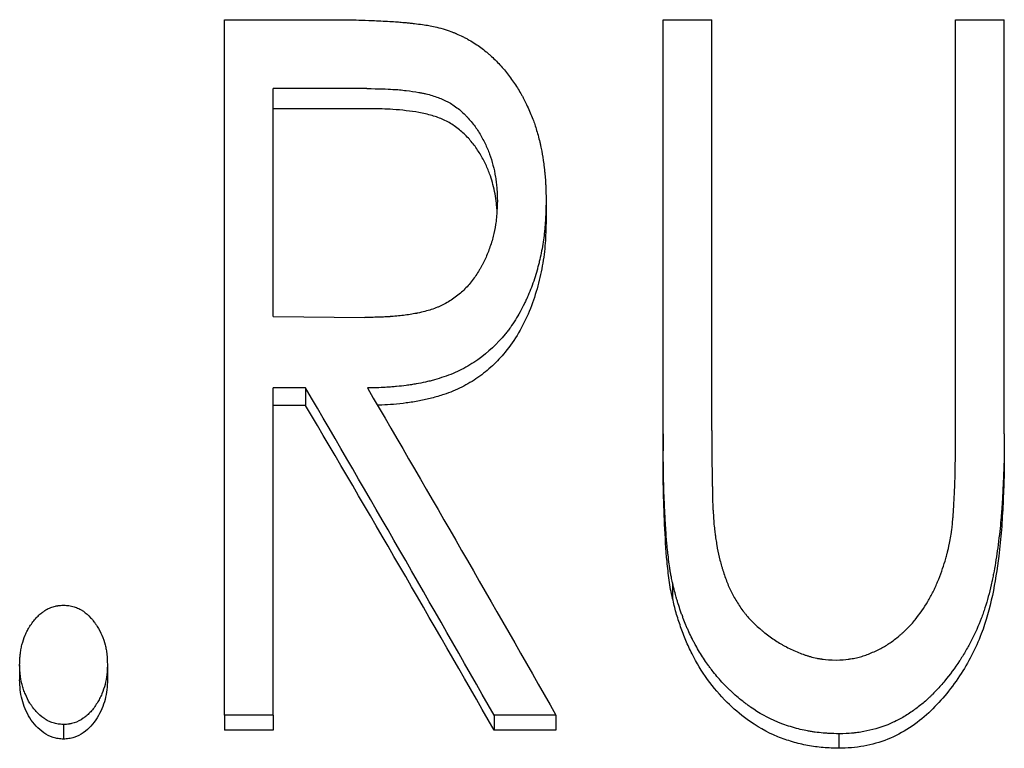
# Model space of a CAD drawing. Header units: millimetres. Extents: x 0 to 594, y 0 to 420.
# Tile 16 of 20: x 186 to 198, y 237 to 246. Entities that reach past the tile are written whole.
import ezdxf

# ---------------------------------------------------------------- set-up
doc = ezdxf.new("R2010")
doc.units = ezdxf.units.MM

msp = doc.modelspace()

# ---------------------------------------------------------------- linework, layer by layer
at = {"color": 7, "linetype": 'Continuous', "lineweight": 25}
for p, q in [((188.826, 245.784), (190.04, 245.784)), ((188.826, 237.554), (188.826, 245.784)), ((194.019, 245.784), (194.596, 245.784)), ((194.019, 240.885), (194.019, 245.784)), ((194.596, 240.925), (194.596, 245.784)), ((197.48, 240.925), (197.48, 245.784)), ((197.48, 245.784), (198.057, 245.784)), ((198.057, 240.885), (198.057, 245.784)), ((190.512, 244.969), (189.403, 244.969)), ((189.403, 242.272), (189.403, 244.969)), ((190.512, 244.731), (189.403, 244.731)), ((192.634, 243.644), (192.634, 243.417)), ((189.403, 242.272), (190.487, 242.26)), ((189.787, 241.427), (189.403, 241.427)), ((189.403, 237.554), (189.403, 241.427)), ((189.787, 241.427), (189.787, 241.22)), ((189.787, 241.22), (189.403, 241.22)), ((194.596, 240.925), (194.596, 240.722)), ((194.019, 240.885), (194.019, 240.682)), ((198.057, 240.885), (198.057, 240.682)), ((194.131, 239.123), (194.131, 238.936)), ((186.403, 238.153), (186.403, 237.974)), ((187.442, 238.153), (187.442, 237.974)), ((189.403, 237.554), (188.826, 237.554)), ((188.826, 237.554), (188.826, 237.38)), ((189.403, 237.554), (189.403, 237.38)), ((192.018, 237.554), (192.018, 237.38)), ((192.75, 237.554), (192.018, 237.554)), ((192.75, 237.554), (192.75, 237.38)), ((186.923, 237.444), (186.923, 237.272)), ((189.403, 237.38), (188.826, 237.38)), ((192.75, 237.38), (192.018, 237.38)), ((196.099, 237.335), (196.099, 237.164))]:
    msp.add_line(p, q, dxfattribs=at)
for points, knots in [([(190.04, 245.784), (190.119, 245.784), (190.187, 245.783), (190.274, 245.783), (190.3, 245.782), (190.335, 245.782), (190.346, 245.782), (190.362, 245.781), (190.367, 245.781), (190.376, 245.781), (190.381, 245.781), (190.427, 245.78), (190.477, 245.779), (190.592, 245.774), (190.658, 245.771), (190.804, 245.763), (190.861, 245.76), (190.925, 245.754), (190.95, 245.752), (190.993, 245.748), (191.008, 245.746), (191.041, 245.743), (191.058, 245.741), (191.11, 245.735), (191.142, 245.731), (191.199, 245.723), (191.225, 245.719), (191.29, 245.707), (191.345, 245.694), (191.414, 245.676)], [0, 0, 0, 0, 0.125, 0.125, 0.1875, 0.1875, 0.21875, 0.21875, 0.234375, 0.234375, 0.25, 0.25, 0.375, 0.375, 0.5, 0.5, 0.625, 0.625, 0.6875, 0.6875, 0.71875, 0.71875, 0.75, 0.75, 0.8125, 0.8125, 0.875, 0.875, 1, 1, 1, 1]), ([(191.414, 245.676), (191.449, 245.665), (191.48, 245.654), (191.52, 245.64), (191.532, 245.635), (191.549, 245.629), (191.554, 245.627), (191.561, 245.624), (191.564, 245.623), (191.569, 245.621), (191.57, 245.62), (191.597, 245.608), (191.621, 245.597), (191.659, 245.578), (191.671, 245.572), (191.697, 245.558), (191.71, 245.551), (191.748, 245.529), (191.772, 245.515), (191.818, 245.485), (191.841, 245.469), (191.883, 245.439), (191.904, 245.422), (191.935, 245.396), (191.946, 245.387), (191.967, 245.369), (191.978, 245.359), (192.027, 245.313), (192.065, 245.275), (192.119, 245.215), (192.136, 245.195), (192.17, 245.154), (192.186, 245.133), (192.235, 245.067), (192.265, 245.023), (192.308, 244.957), (192.321, 244.934), (192.34, 244.901), (192.347, 244.89), (192.356, 244.873), (192.359, 244.867), (192.365, 244.856), (192.368, 244.85), (192.392, 244.804), (192.414, 244.757), (192.449, 244.676), (192.46, 244.651), (192.479, 244.603), (192.488, 244.579), (192.509, 244.518), (192.524, 244.47), (192.546, 244.389), (192.553, 244.36), (192.563, 244.321), (192.566, 244.308), (192.571, 244.283), (192.574, 244.27), (192.585, 244.217), (192.593, 244.17), (192.604, 244.093), (192.608, 244.067), (192.613, 244.026), (192.614, 244.012), (192.616, 243.99), (192.617, 243.983), (192.619, 243.968), (192.619, 243.96), (192.623, 243.927), (192.625, 243.901), (192.627, 243.862), (192.628, 243.849), (192.629, 243.83), (192.629, 243.824), (192.63, 243.815), (192.63, 243.811), (192.63, 243.805), (192.63, 243.801), (192.632, 243.765), (192.633, 243.713), (192.634, 243.644)], [0, 0, 0, 0, 0.03125, 0.03125, 0.046875, 0.046875, 0.054688, 0.054688, 0.058594, 0.058594, 0.0625, 0.0625, 0.09375, 0.09375, 0.109375, 0.109375, 0.125, 0.125, 0.15625, 0.15625, 0.1875, 0.1875, 0.21875, 0.21875, 0.234375, 0.234375, 0.25, 0.25, 0.3125, 0.3125, 0.34375, 0.34375, 0.375, 0.375, 0.4375, 0.4375, 0.46875, 0.46875, 0.484375, 0.484375, 0.492188, 0.492188, 0.5, 0.5, 0.5625, 0.5625, 0.59375, 0.59375, 0.625, 0.625, 0.6875, 0.6875, 0.71875, 0.71875, 0.734375, 0.734375, 0.75, 0.75, 0.8125, 0.8125, 0.84375, 0.84375, 0.859375, 0.859375, 0.867188, 0.867188, 0.875, 0.875, 0.90625, 0.90625, 0.921875, 0.921875, 0.929688, 0.929688, 0.933594, 0.933594, 0.9375, 0.9375, 1, 1, 1, 1]), ([(190.512, 244.969), (190.65, 244.968), (190.753, 244.965), (190.822, 244.96), (190.825, 244.96), (190.828, 244.96), (190.83, 244.96), (190.835, 244.96), (190.838, 244.959), (190.848, 244.959), (190.854, 244.958), (190.874, 244.957), (190.887, 244.956), (190.926, 244.952), (190.952, 244.949), (191.029, 244.94), (191.079, 244.933), (191.134, 244.923), (191.142, 244.921), (191.156, 244.918), (191.163, 244.917), (191.183, 244.913), (191.197, 244.91), (191.236, 244.901), (191.262, 244.894), (191.335, 244.872), (191.38, 244.856), (191.43, 244.832), (191.442, 244.827), (191.464, 244.815), (191.475, 244.81), (191.506, 244.792), (191.527, 244.779), (191.588, 244.737), (191.627, 244.705), (191.673, 244.661), (191.681, 244.653), (191.697, 244.636), (191.705, 244.627), (191.729, 244.601), (191.745, 244.583), (191.79, 244.526), (191.817, 244.487), (191.855, 244.425), (191.867, 244.403), (191.89, 244.36), (191.901, 244.339), (191.932, 244.276), (191.95, 244.234), (191.98, 244.151), (191.993, 244.108), (192.017, 244.018), (192.027, 243.971), (192.037, 243.91), (192.039, 243.9), (192.042, 243.877), (192.043, 243.866), (192.047, 243.831), (192.05, 243.808), (192.051, 243.782), (192.052, 243.781), (192.052, 243.777), (192.052, 243.774), (192.052, 243.768), (192.053, 243.763), (192.053, 243.749), (192.054, 243.738), (192.055, 243.704), (192.056, 243.677), (192.057, 243.646)], [0, 0, 0, 0, 0.125, 0.125, 0.126953, 0.126953, 0.128906, 0.128906, 0.132812, 0.132812, 0.140625, 0.140625, 0.15625, 0.15625, 0.1875, 0.1875, 0.25, 0.25, 0.257812, 0.257812, 0.265625, 0.265625, 0.28125, 0.28125, 0.3125, 0.3125, 0.375, 0.375, 0.390625, 0.390625, 0.40625, 0.40625, 0.4375, 0.4375, 0.5, 0.5, 0.515625, 0.515625, 0.53125, 0.53125, 0.5625, 0.5625, 0.625, 0.625, 0.65625, 0.65625, 0.6875, 0.6875, 0.75, 0.75, 0.8125, 0.8125, 0.875, 0.875, 0.890625, 0.890625, 0.90625, 0.90625, 0.9375, 0.9375, 0.941406, 0.941406, 0.945312, 0.945312, 0.953125, 0.953125, 0.96875, 0.96875, 1, 1, 1, 1]), ([(192.052, 243.541), (192.05, 243.574), (192.044, 243.644), (192.025, 243.75), (192, 243.858), (191.964, 243.97), (191.913, 244.088), (191.845, 244.212), (191.763, 244.33), (191.665, 244.437), (191.552, 244.53), (191.424, 244.603), (191.281, 244.654), (191.132, 244.687), (190.976, 244.709), (190.831, 244.723), (190.675, 244.729), (190.572, 244.73), (190.512, 244.731)], [0, 0, 0, 0, 0.047362, 0.101525, 0.155158, 0.205985, 0.270465, 0.338368, 0.405331, 0.470684, 0.538275, 0.602913, 0.665141, 0.735203, 0.800362, 0.867598, 0.922783, 1, 1, 1, 1]), ([(192.057, 243.646), (192.055, 243.583), (192.052, 243.529), (192.048, 243.462), (192.046, 243.442), (192.044, 243.42), (192.043, 243.415), (192.042, 243.407), (192.042, 243.403), (192.039, 243.385), (192.038, 243.373), (192.029, 243.314), (192.019, 243.267), (192.002, 243.198), (191.996, 243.176), (191.98, 243.126), (191.972, 243.102), (191.947, 243.03), (191.928, 242.985), (191.899, 242.922), (191.888, 242.901), (191.873, 242.872), (191.867, 242.862), (191.855, 242.841), (191.849, 242.831), (191.818, 242.779), (191.791, 242.739), (191.727, 242.655), (191.694, 242.618), (191.644, 242.57), (191.625, 242.553), (191.586, 242.521), (191.565, 242.505), (191.501, 242.459), (191.456, 242.432), (191.401, 242.405), (191.391, 242.4), (191.369, 242.39), (191.358, 242.386), (191.324, 242.372), (191.3, 242.363), (191.226, 242.339), (191.173, 242.325), (191.112, 242.312), (191.11, 242.312), (191.104, 242.31), (191.101, 242.31), (191.092, 242.308), (191.086, 242.307), (191.068, 242.304), (191.056, 242.301), (191.018, 242.295), (190.993, 242.291), (190.915, 242.281), (190.86, 242.276), (190.801, 242.271), (190.801, 242.271), (190.798, 242.271), (190.797, 242.271), (190.794, 242.271), (190.792, 242.271), (190.785, 242.27), (190.78, 242.27), (190.765, 242.269), (190.755, 242.269), (190.722, 242.267), (190.697, 242.266), (190.618, 242.263), (190.557, 242.261), (190.487, 242.26)], [0, 0, 0, 0, 0.0625, 0.0625, 0.09375, 0.09375, 0.101562, 0.101562, 0.109375, 0.109375, 0.125, 0.125, 0.1875, 0.1875, 0.21875, 0.21875, 0.25, 0.25, 0.3125, 0.3125, 0.34375, 0.34375, 0.359375, 0.359375, 0.375, 0.375, 0.4375, 0.4375, 0.5, 0.5, 0.53125, 0.53125, 0.5625, 0.5625, 0.625, 0.625, 0.640625, 0.640625, 0.65625, 0.65625, 0.6875, 0.6875, 0.75, 0.75, 0.753906, 0.753906, 0.757812, 0.757812, 0.765625, 0.765625, 0.78125, 0.78125, 0.8125, 0.8125, 0.875, 0.875, 0.876953, 0.876953, 0.878906, 0.878906, 0.882812, 0.882812, 0.890625, 0.890625, 0.90625, 0.90625, 0.9375, 0.9375, 1, 1, 1, 1]), ([(192.634, 243.644), (192.633, 243.598), (192.632, 243.558), (192.63, 243.506), (192.63, 243.49), (192.629, 243.469), (192.629, 243.462), (192.628, 243.452), (192.628, 243.449), (192.628, 243.444), (192.628, 243.443), (192.628, 243.44), (192.628, 243.439), (192.626, 243.4), (192.623, 243.365), (192.619, 243.313), (192.617, 243.296), (192.615, 243.271), (192.614, 243.262), (192.612, 243.246), (192.611, 243.238), (192.601, 243.161), (192.59, 243.092), (192.569, 242.989), (192.561, 242.955), (192.549, 242.905), (192.545, 242.888), (192.536, 242.854), (192.532, 242.838), (192.507, 242.75), (192.485, 242.682), (192.447, 242.583), (192.434, 242.551), (192.413, 242.503), (192.406, 242.487), (192.396, 242.464), (192.392, 242.456), (192.385, 242.44), (192.381, 242.433), (192.344, 242.357), (192.308, 242.293), (192.251, 242.202), (192.231, 242.172), (192.201, 242.13), (192.191, 242.116), (192.175, 242.095), (192.169, 242.088), (192.159, 242.075), (192.154, 242.069), (192.056, 241.948), (191.949, 241.849), (191.765, 241.718), (191.701, 241.679), (191.601, 241.628), (191.567, 241.612), (191.497, 241.583), (191.462, 241.57), (191.388, 241.546), (191.351, 241.535), (191.296, 241.519), (191.278, 241.514), (191.251, 241.507), (191.241, 241.505), (191.223, 241.501), (191.213, 241.498), (191.171, 241.489), (191.135, 241.482), (191.079, 241.472), (191.059, 241.469), (191.03, 241.464), (191.02, 241.463), (190.999, 241.46), (190.988, 241.458), (190.941, 241.452), (190.903, 241.447), (190.845, 241.442), (190.826, 241.44), (190.798, 241.438), (190.788, 241.437), (190.774, 241.436), (190.769, 241.436), (190.762, 241.435), (190.759, 241.435), (190.754, 241.435), (190.751, 241.435), (190.697, 241.431), (190.62, 241.429), (190.519, 241.427)], [0, 0, 0, 0, 0.03125, 0.03125, 0.046875, 0.046875, 0.054688, 0.054688, 0.058594, 0.058594, 0.060547, 0.060547, 0.0625, 0.0625, 0.09375, 0.09375, 0.109375, 0.109375, 0.117188, 0.117188, 0.125, 0.125, 0.1875, 0.1875, 0.21875, 0.21875, 0.234375, 0.234375, 0.25, 0.25, 0.3125, 0.3125, 0.34375, 0.34375, 0.359375, 0.359375, 0.367188, 0.367188, 0.375, 0.375, 0.4375, 0.4375, 0.46875, 0.46875, 0.484375, 0.484375, 0.492188, 0.492188, 0.5, 0.5, 0.625, 0.625, 0.6875, 0.6875, 0.71875, 0.71875, 0.75, 0.75, 0.78125, 0.78125, 0.796875, 0.796875, 0.804688, 0.804688, 0.8125, 0.8125, 0.84375, 0.84375, 0.859375, 0.859375, 0.867188, 0.867188, 0.875, 0.875, 0.90625, 0.90625, 0.921875, 0.921875, 0.929688, 0.929688, 0.933594, 0.933594, 0.935547, 0.935547, 0.9375, 0.9375, 1, 1, 1, 1]), ([(192.634, 243.417), (192.633, 243.367), (192.631, 243.274), (192.624, 243.137), (192.611, 243.006), (192.59, 242.87), (192.562, 242.735), (192.516, 242.554), (192.44, 242.332), (192.315, 242.079), (192.167, 241.862), (192.002, 241.687), (191.83, 241.547), (191.638, 241.431), (191.45, 241.355), (191.281, 241.306), (191.132, 241.272), (190.98, 241.248), (190.832, 241.232), (190.718, 241.225), (190.655, 241.223), (190.638, 241.223)], [0, 0, 0, 0, 0.047855, 0.087008, 0.1292046, 0.172329, 0.2153673, 0.2584091, 0.3455507, 0.4323187, 0.5166525, 0.5812089, 0.6457764, 0.710423, 0.7748575, 0.8182, 0.859667, 0.9040482, 0.9470236, 0.985621, 1, 1, 1, 1]), ([(194.596, 240.925), (194.595, 240.864), (194.595, 240.812), (194.596, 240.748), (194.596, 240.73), (194.596, 240.709), (194.596, 240.707), (194.596, 240.69), (194.596, 240.682), (194.596, 240.657), (194.596, 240.642), (194.597, 240.566), (194.597, 240.514), (194.598, 240.45), (194.598, 240.431), (194.598, 240.406), (194.599, 240.398), (194.599, 240.388), (194.599, 240.384), (194.599, 240.379), (194.599, 240.378), (194.599, 240.375), (194.599, 240.374), (194.599, 240.373), (194.599, 240.373), (194.599, 240.348), (194.6, 240.325), (194.601, 240.29), (194.601, 240.279), (194.601, 240.262), (194.602, 240.256), (194.602, 240.247), (194.602, 240.244), (194.602, 240.24), (194.602, 240.238), (194.602, 240.236), (194.602, 240.233), (194.603, 240.227), (194.603, 240.219), (194.603, 240.201), (194.603, 240.195), (194.603, 240.18), (194.603, 240.171), (194.603, 240.147), (194.604, 240.134), (194.604, 240.116), (194.604, 240.111), (194.604, 240.102), (194.604, 240.097), (194.604, 240.081), (194.605, 240.063), (194.607, 240.029), (194.608, 240.016), (194.609, 239.994), (194.609, 239.987), (194.61, 239.975), (194.61, 239.971), (194.61, 239.965), (194.61, 239.963), (194.611, 239.959), (194.611, 239.956), (194.614, 239.908), (194.617, 239.862), (194.621, 239.816)], [0, 0, 0, 0, 0.125, 0.125, 0.1875, 0.1875, 0.203125, 0.203125, 0.21875, 0.21875, 0.25, 0.25, 0.375, 0.375, 0.4375, 0.4375, 0.46875, 0.46875, 0.484375, 0.484375, 0.492188, 0.492188, 0.496094, 0.496094, 0.5, 0.5, 0.5625, 0.5625, 0.59375, 0.59375, 0.609375, 0.609375, 0.617188, 0.617188, 0.621094, 0.621094, 0.625, 0.625, 0.65625, 0.65625, 0.671875, 0.671875, 0.6875, 0.6875, 0.71875, 0.71875, 0.734375, 0.734375, 0.75, 0.75, 0.8125, 0.8125, 0.84375, 0.84375, 0.859375, 0.859375, 0.867188, 0.867188, 0.871094, 0.871094, 0.875, 0.875, 1, 1, 1, 1]), ([(197.417, 239.63), (197.423, 239.661), (197.427, 239.69), (197.433, 239.73), (197.435, 239.743), (197.438, 239.768), (197.439, 239.779), (197.443, 239.815), (197.445, 239.84), (197.449, 239.881), (197.45, 239.895), (197.452, 239.916), (197.452, 239.923), (197.453, 239.934), (197.453, 239.938), (197.454, 239.946), (197.454, 239.95), (197.458, 239.999), (197.461, 240.049), (197.465, 240.13), (197.466, 240.158), (197.468, 240.202), (197.469, 240.217), (197.47, 240.239), (197.47, 240.247), (197.47, 240.262), (197.471, 240.271), (197.473, 240.333), (197.475, 240.388), (197.476, 240.469), (197.477, 240.496), (197.477, 240.536), (197.478, 240.549), (197.478, 240.569), (197.478, 240.575), (197.478, 240.585), (197.478, 240.589), (197.478, 240.593), (197.478, 240.595), (197.478, 240.598), (197.478, 240.599), (197.479, 240.745), (197.48, 240.853), (197.48, 240.925)], [0, 0, 0, 0, 0.0625, 0.0625, 0.09375, 0.09375, 0.125, 0.125, 0.1875, 0.1875, 0.21875, 0.21875, 0.234375, 0.234375, 0.242188, 0.242188, 0.25, 0.25, 0.375, 0.375, 0.4375, 0.4375, 0.46875, 0.46875, 0.484375, 0.484375, 0.5, 0.5, 0.625, 0.625, 0.6875, 0.6875, 0.71875, 0.71875, 0.734375, 0.734375, 0.742188, 0.742188, 0.746094, 0.746094, 0.75, 0.75, 1, 1, 1, 1]), ([(194.131, 239.123), (194.125, 239.147), (194.121, 239.168), (194.115, 239.196), (194.114, 239.204), (194.111, 239.215), (194.111, 239.219), (194.11, 239.224), (194.109, 239.226), (194.109, 239.229), (194.108, 239.23), (194.105, 239.248), (194.102, 239.266), (194.098, 239.293), (194.096, 239.303), (194.094, 239.322), (194.092, 239.333), (194.086, 239.378), (194.082, 239.415), (194.076, 239.47), (194.074, 239.489), (194.071, 239.516), (194.07, 239.526), (194.068, 239.539), (194.068, 239.544), (194.067, 239.551), (194.067, 239.553), (194.066, 239.558), (194.066, 239.561), (194.061, 239.61), (194.056, 239.67), (194.049, 239.781), (194.047, 239.821), (194.043, 239.886), (194.042, 239.908), (194.04, 239.944), (194.039, 239.955), (194.038, 239.974), (194.038, 239.98), (194.038, 239.989), (194.037, 239.992), (194.037, 239.997), (194.037, 239.998), (194.037, 240.001), (194.037, 240.003), (194.034, 240.068), (194.031, 240.136), (194.027, 240.247), (194.026, 240.285), (194.025, 240.344), (194.024, 240.363), (194.024, 240.394), (194.023, 240.404), (194.023, 240.419), (194.023, 240.425), (194.023, 240.432), (194.023, 240.435), (194.023, 240.44), (194.023, 240.444), (194.021, 240.551), (194.019, 240.698), (194.019, 240.885)], [0, 0, 0, 0, 0.03125, 0.03125, 0.046875, 0.046875, 0.054688, 0.054688, 0.058594, 0.058594, 0.0625, 0.0625, 0.09375, 0.09375, 0.109375, 0.109375, 0.125, 0.125, 0.1875, 0.1875, 0.21875, 0.21875, 0.234375, 0.234375, 0.242188, 0.242188, 0.246094, 0.246094, 0.25, 0.25, 0.375, 0.375, 0.4375, 0.4375, 0.46875, 0.46875, 0.484375, 0.484375, 0.492188, 0.492188, 0.496094, 0.496094, 0.498047, 0.498047, 0.5, 0.5, 0.625, 0.625, 0.6875, 0.6875, 0.71875, 0.71875, 0.734375, 0.734375, 0.742188, 0.742188, 0.746094, 0.746094, 0.75, 0.75, 1, 1, 1, 1]), ([(198.057, 240.885), (198.057, 240.765), (198.057, 240.67), (198.055, 240.591), (198.055, 240.583), (198.054, 240.567), (198.054, 240.557), (198.053, 240.529), (198.053, 240.509), (198.05, 240.446), (198.048, 240.399), (198.045, 240.324), (198.044, 240.297), (198.041, 240.243), (198.04, 240.214), (198.035, 240.135), (198.033, 240.087), (198.029, 240.022), (198.027, 240.002), (198.025, 239.964), (198.023, 239.947), (198.019, 239.888), (198.015, 239.846), (198.006, 239.754), (198, 239.705), (197.988, 239.6), (197.981, 239.549), (197.961, 239.402), (197.946, 239.312), (197.926, 239.209), (197.922, 239.189), (197.917, 239.164), (197.916, 239.159), (197.913, 239.147), (197.912, 239.14), (197.908, 239.122), (197.906, 239.11), (197.892, 239.051), (197.88, 239.004), (197.856, 238.914), (197.842, 238.869), (197.822, 238.805), (197.814, 238.784), (197.803, 238.752), (197.8, 238.742), (197.792, 238.721), (197.789, 238.712), (197.751, 238.613), (197.713, 238.527), (197.649, 238.402), (197.626, 238.361), (197.591, 238.3), (197.578, 238.279), (197.56, 238.249), (197.553, 238.239), (197.541, 238.219), (197.535, 238.21), (197.471, 238.113), (197.412, 238.034), (197.321, 237.924), (197.29, 237.889), (197.243, 237.838), (197.227, 237.822), (197.203, 237.798), (197.195, 237.79), (197.179, 237.774), (197.172, 237.767), (197.128, 237.726), (197.091, 237.695), (197.035, 237.65), (197.015, 237.635), (196.976, 237.607), (196.957, 237.593), (196.894, 237.551), (196.851, 237.526), (196.787, 237.492), (196.765, 237.481), (196.721, 237.461), (196.701, 237.452), (196.586, 237.406), (196.491, 237.379), (196.37, 237.357), (196.346, 237.353), (196.309, 237.348), (196.297, 237.347), (196.278, 237.345), (196.272, 237.344), (196.263, 237.343), (196.26, 237.343), (196.254, 237.342), (196.249, 237.342), (196.215, 237.339), (196.165, 237.337), (196.099, 237.335)], [0, 0, 0, 0, 0.0625, 0.0625, 0.070312, 0.070312, 0.078125, 0.078125, 0.09375, 0.09375, 0.125, 0.125, 0.140625, 0.140625, 0.15625, 0.15625, 0.1875, 0.1875, 0.203125, 0.203125, 0.21875, 0.21875, 0.25, 0.25, 0.28125, 0.28125, 0.3125, 0.3125, 0.375, 0.375, 0.390625, 0.390625, 0.394531, 0.394531, 0.398438, 0.398438, 0.40625, 0.40625, 0.4375, 0.4375, 0.46875, 0.46875, 0.484375, 0.484375, 0.492188, 0.492188, 0.5, 0.5, 0.5625, 0.5625, 0.59375, 0.59375, 0.609375, 0.609375, 0.617188, 0.617188, 0.625, 0.625, 0.6875, 0.6875, 0.71875, 0.71875, 0.734375, 0.734375, 0.742188, 0.742188, 0.75, 0.75, 0.78125, 0.78125, 0.796875, 0.796875, 0.8125, 0.8125, 0.84375, 0.84375, 0.859375, 0.859375, 0.875, 0.875, 0.9375, 0.9375, 0.953125, 0.953125, 0.960938, 0.960938, 0.964844, 0.964844, 0.966797, 0.966797, 0.96875, 0.96875, 1, 1, 1, 1]), ([(194.131, 238.936), (194.123, 238.972), (194.107, 239.044), (194.085, 239.189), (194.056, 239.445), (194.035, 239.81), (194.02, 240.247), (194.019, 240.537), (194.019, 240.682)], [0, 0, 0, 0, 0.062501, 0.124996, 0.249999, 0.499991, 0.749993, 1, 1, 1, 1]), ([(198.057, 240.682), (198.057, 240.579), (198.057, 240.372), (198.042, 240.061), (198.026, 239.75), (197.987, 239.386), (197.926, 238.972), (197.817, 238.576), (197.675, 238.26), (197.53, 238.015), (197.361, 237.786), (197.165, 237.577), (196.941, 237.399), (196.682, 237.261), (196.444, 237.193), (196.248, 237.168), (196.149, 237.165), (196.099, 237.164)], [0, 0, 0, 0, 0.071498, 0.142938, 0.214481, 0.285804, 0.393144, 0.500153, 0.56262, 0.625162, 0.69018, 0.750176, 0.81264, 0.875054, 0.937482, 0.968735, 1, 1, 1, 1]), ([(194.621, 239.816), (194.624, 239.784), (194.628, 239.756), (194.632, 239.72), (194.633, 239.71), (194.635, 239.695), (194.636, 239.69), (194.637, 239.683), (194.637, 239.681), (194.637, 239.678), (194.637, 239.677), (194.638, 239.675), (194.638, 239.674), (194.641, 239.647), (194.645, 239.622), (194.651, 239.587), (194.653, 239.575), (194.656, 239.558), (194.657, 239.552), (194.659, 239.541), (194.659, 239.536), (194.67, 239.482), (194.68, 239.435), (194.698, 239.364), (194.704, 239.341), (194.714, 239.307), (194.718, 239.295), (194.723, 239.278), (194.725, 239.272), (194.728, 239.261), (194.73, 239.256), (194.748, 239.2), (194.765, 239.153), (194.793, 239.085), (194.802, 239.063), (194.817, 239.031), (194.822, 239.021), (194.83, 239.005), (194.833, 239), (194.838, 238.99), (194.84, 238.985), (194.867, 238.935), (194.892, 238.893), (194.933, 238.832), (194.947, 238.812), (194.969, 238.782), (194.977, 238.773), (194.992, 238.754), (195, 238.744), (195.037, 238.7), (195.07, 238.666), (195.124, 238.614), (195.143, 238.597), (195.173, 238.571), (195.183, 238.563), (195.203, 238.546), (195.214, 238.537), (195.265, 238.497), (195.307, 238.467), (195.37, 238.425), (195.391, 238.412), (195.424, 238.393), (195.435, 238.387), (195.451, 238.378), (195.456, 238.375), (195.467, 238.369), (195.472, 238.366), (195.526, 238.338), (195.574, 238.315), (195.645, 238.287), (195.669, 238.278), (195.704, 238.266), (195.715, 238.262), (195.733, 238.257), (195.738, 238.255), (195.75, 238.251), (195.755, 238.25), (195.787, 238.241), (195.813, 238.235), (195.85, 238.227), (195.863, 238.225), (195.882, 238.222), (195.888, 238.221), (195.897, 238.22), (195.9, 238.219), (195.906, 238.219), (195.911, 238.218), (195.947, 238.214), (195.998, 238.21), (196.067, 238.207)], [0, 0, 0, 0, 0.03125, 0.03125, 0.046875, 0.046875, 0.054688, 0.054688, 0.058594, 0.058594, 0.060547, 0.060547, 0.0625, 0.0625, 0.09375, 0.09375, 0.109375, 0.109375, 0.117188, 0.117188, 0.125, 0.125, 0.1875, 0.1875, 0.21875, 0.21875, 0.234375, 0.234375, 0.242188, 0.242188, 0.25, 0.25, 0.3125, 0.3125, 0.34375, 0.34375, 0.359375, 0.359375, 0.367188, 0.367188, 0.375, 0.375, 0.4375, 0.4375, 0.46875, 0.46875, 0.484375, 0.484375, 0.5, 0.5, 0.5625, 0.5625, 0.59375, 0.59375, 0.609375, 0.609375, 0.625, 0.625, 0.6875, 0.6875, 0.71875, 0.71875, 0.734375, 0.734375, 0.742188, 0.742188, 0.75, 0.75, 0.8125, 0.8125, 0.84375, 0.84375, 0.859375, 0.859375, 0.867188, 0.867188, 0.875, 0.875, 0.90625, 0.90625, 0.921875, 0.921875, 0.929688, 0.929688, 0.933594, 0.933594, 0.9375, 0.9375, 1, 1, 1, 1]), ([(196.067, 238.207), (196.128, 238.21), (196.176, 238.214), (196.214, 238.218), (196.218, 238.219), (196.226, 238.22), (196.233, 238.221), (196.25, 238.223), (196.261, 238.225), (196.295, 238.232), (196.317, 238.236), (196.35, 238.245), (196.361, 238.248), (196.383, 238.255), (196.393, 238.258), (196.423, 238.268), (196.444, 238.276), (196.487, 238.294), (196.51, 238.304), (196.553, 238.324), (196.574, 238.334), (196.634, 238.366), (196.67, 238.388), (196.741, 238.436), (196.777, 238.464), (196.822, 238.501), (196.831, 238.509), (196.849, 238.525), (196.857, 238.532), (196.881, 238.554), (196.897, 238.569), (196.944, 238.616), (196.974, 238.65), (197.058, 238.754), (197.108, 238.827), (197.175, 238.939), (197.196, 238.977), (197.225, 239.036), (197.234, 239.055), (197.247, 239.085), (197.252, 239.095), (197.26, 239.115), (197.264, 239.124), (197.286, 239.177), (197.302, 239.219), (197.331, 239.3), (197.344, 239.341), (197.362, 239.398), (197.367, 239.418), (197.376, 239.449), (197.378, 239.46), (197.383, 239.476), (197.384, 239.481), (197.386, 239.49), (197.387, 239.493), (197.388, 239.497), (197.388, 239.498), (197.389, 239.501), (197.389, 239.503), (197.396, 239.532), (197.405, 239.574), (197.417, 239.63)], [0, 0, 0, 0, 0.0625, 0.0625, 0.070312, 0.070312, 0.078125, 0.078125, 0.09375, 0.09375, 0.125, 0.125, 0.140625, 0.140625, 0.15625, 0.15625, 0.1875, 0.1875, 0.21875, 0.21875, 0.25, 0.25, 0.3125, 0.3125, 0.375, 0.375, 0.390625, 0.390625, 0.40625, 0.40625, 0.4375, 0.4375, 0.5, 0.5, 0.625, 0.625, 0.6875, 0.6875, 0.71875, 0.71875, 0.734375, 0.734375, 0.75, 0.75, 0.8125, 0.8125, 0.875, 0.875, 0.90625, 0.90625, 0.921875, 0.921875, 0.929688, 0.929688, 0.933594, 0.933594, 0.935547, 0.935547, 0.9375, 0.9375, 1, 1, 1, 1]), ([(196.099, 237.335), (196.058, 237.336), (196.022, 237.338), (195.976, 237.34), (195.961, 237.341), (195.942, 237.342), (195.936, 237.342), (195.927, 237.343), (195.924, 237.343), (195.92, 237.343), (195.919, 237.344), (195.916, 237.344), (195.916, 237.344), (195.881, 237.347), (195.85, 237.35), (195.804, 237.356), (195.789, 237.358), (195.759, 237.363), (195.743, 237.366), (195.674, 237.379), (195.613, 237.394), (195.518, 237.422), (195.487, 237.432), (195.444, 237.447), (195.429, 237.452), (195.409, 237.46), (195.402, 237.463), (195.388, 237.468), (195.383, 237.471), (195.26, 237.522), (195.153, 237.581), (195.042, 237.659), (195.029, 237.668), (195.005, 237.686), (194.992, 237.696), (194.954, 237.725), (194.93, 237.744), (194.884, 237.783), (194.861, 237.803), (194.828, 237.833), (194.818, 237.843), (194.797, 237.863), (194.787, 237.872), (194.734, 237.925), (194.694, 237.969), (194.636, 238.038), (194.617, 238.061), (194.59, 238.097), (194.581, 238.109), (194.563, 238.133), (194.553, 238.146), (194.512, 238.203), (194.481, 238.252), (194.435, 238.328), (194.42, 238.354), (194.398, 238.393), (194.39, 238.407), (194.376, 238.434), (194.368, 238.448), (194.348, 238.488), (194.335, 238.515), (194.317, 238.555), (194.311, 238.568), (194.302, 238.588), (194.299, 238.595), (194.293, 238.608), (194.29, 238.616), (194.278, 238.645), (194.268, 238.671), (194.253, 238.712), (194.248, 238.726), (194.237, 238.756), (194.231, 238.771), (194.216, 238.816), (194.206, 238.845), (194.193, 238.887), (194.189, 238.901), (194.183, 238.921), (194.181, 238.927), (194.178, 238.937), (194.177, 238.94), (194.175, 238.947), (194.174, 238.951), (194.163, 238.991), (194.149, 239.047), (194.131, 239.123)], [0, 0, 0, 0, 0.03125, 0.03125, 0.046875, 0.046875, 0.054688, 0.054688, 0.058594, 0.058594, 0.060547, 0.060547, 0.0625, 0.0625, 0.09375, 0.09375, 0.109375, 0.109375, 0.125, 0.125, 0.1875, 0.1875, 0.21875, 0.21875, 0.234375, 0.234375, 0.242188, 0.242188, 0.25, 0.25, 0.375, 0.375, 0.390625, 0.390625, 0.40625, 0.40625, 0.4375, 0.4375, 0.46875, 0.46875, 0.484375, 0.484375, 0.5, 0.5, 0.5625, 0.5625, 0.59375, 0.59375, 0.609375, 0.609375, 0.625, 0.625, 0.6875, 0.6875, 0.71875, 0.71875, 0.734375, 0.734375, 0.75, 0.75, 0.78125, 0.78125, 0.796875, 0.796875, 0.804688, 0.804688, 0.8125, 0.8125, 0.84375, 0.84375, 0.859375, 0.859375, 0.875, 0.875, 0.90625, 0.90625, 0.921875, 0.921875, 0.929688, 0.929688, 0.933594, 0.933594, 0.9375, 0.9375, 1, 1, 1, 1]), ([(196.099, 237.164), (196.037, 237.166), (195.913, 237.169), (195.729, 237.193), (195.549, 237.238), (195.299, 237.323), (195.033, 237.478), (194.758, 237.713), (194.537, 237.974), (194.384, 238.226), (194.286, 238.438), (194.225, 238.602), (194.171, 238.767), (194.144, 238.88), (194.131, 238.936)], [0, 0, 0, 0, 0.062546, 0.125065, 0.187593, 0.250107, 0.392745, 0.49985, 0.624823, 0.749825, 0.812359, 0.874906, 0.93745, 1, 1, 1, 1]), ([(186.403, 238.153), (186.404, 238.179), (186.405, 238.202), (186.407, 238.232), (186.407, 238.241), (186.408, 238.253), (186.408, 238.257), (186.409, 238.263), (186.409, 238.264), (186.409, 238.268), (186.409, 238.269), (186.412, 238.291), (186.414, 238.31), (186.421, 238.349), (186.425, 238.368), (186.441, 238.429), (186.454, 238.467), (186.477, 238.522), (186.485, 238.54), (186.499, 238.566), (186.504, 238.574), (186.511, 238.587), (186.513, 238.591), (186.518, 238.599), (186.52, 238.602), (186.547, 238.644), (186.572, 238.678), (186.613, 238.722), (186.627, 238.736), (186.649, 238.755), (186.657, 238.761), (186.668, 238.77), (186.672, 238.773), (186.68, 238.779), (186.683, 238.781), (186.705, 238.796), (186.723, 238.807), (186.76, 238.825), (186.78, 238.833), (186.808, 238.841), (186.818, 238.844), (186.833, 238.847), (186.838, 238.848), (186.846, 238.849), (186.849, 238.85), (186.854, 238.851), (186.858, 238.851), (186.874, 238.853), (186.895, 238.855), (186.923, 238.858)], [0, 0, 0, 0, 0.0625, 0.0625, 0.09375, 0.09375, 0.109375, 0.109375, 0.117188, 0.117188, 0.125, 0.125, 0.1875, 0.1875, 0.25, 0.25, 0.375, 0.375, 0.4375, 0.4375, 0.46875, 0.46875, 0.484375, 0.484375, 0.5, 0.5, 0.625, 0.625, 0.6875, 0.6875, 0.71875, 0.71875, 0.734375, 0.734375, 0.75, 0.75, 0.8125, 0.8125, 0.875, 0.875, 0.90625, 0.90625, 0.921875, 0.921875, 0.929688, 0.929688, 0.9375, 0.9375, 1, 1, 1, 1]), ([(186.923, 238.858), (186.937, 238.857), (186.949, 238.855), (186.964, 238.854), (186.969, 238.853), (186.976, 238.853), (186.978, 238.852), (186.982, 238.852), (186.982, 238.852), (187.007, 238.848), (187.027, 238.844), (187.066, 238.833), (187.085, 238.825), (187.112, 238.812), (187.122, 238.807), (187.135, 238.799), (187.14, 238.796), (187.149, 238.79), (187.154, 238.787), (187.188, 238.763), (187.216, 238.738), (187.257, 238.694), (187.27, 238.678), (187.289, 238.652), (187.296, 238.643), (187.305, 238.63), (187.308, 238.625), (187.314, 238.616), (187.318, 238.61), (187.342, 238.572), (187.361, 238.537), (187.392, 238.464), (187.405, 238.426), (187.42, 238.369), (187.424, 238.35), (187.429, 238.321), (187.431, 238.311), (187.433, 238.296), (187.433, 238.291), (187.434, 238.284), (187.435, 238.281), (187.435, 238.276), (187.435, 238.273), (187.438, 238.245), (187.44, 238.206), (187.442, 238.153)], [0, 0, 0, 0, 0.03125, 0.03125, 0.046875, 0.046875, 0.054688, 0.054688, 0.0625, 0.0625, 0.125, 0.125, 0.1875, 0.1875, 0.21875, 0.21875, 0.234375, 0.234375, 0.25, 0.25, 0.375, 0.375, 0.4375, 0.4375, 0.46875, 0.46875, 0.484375, 0.484375, 0.5, 0.5, 0.625, 0.625, 0.75, 0.75, 0.8125, 0.8125, 0.84375, 0.84375, 0.859375, 0.859375, 0.867188, 0.867188, 0.875, 0.875, 1, 1, 1, 1]), ([(186.923, 237.444), (186.909, 237.445), (186.897, 237.446), (186.881, 237.448), (186.876, 237.448), (186.87, 237.449), (186.868, 237.449), (186.864, 237.45), (186.863, 237.45), (186.838, 237.453), (186.818, 237.458), (186.78, 237.47), (186.762, 237.477), (186.734, 237.491), (186.725, 237.497), (186.711, 237.505), (186.707, 237.508), (186.698, 237.514), (186.693, 237.517), (186.657, 237.542), (186.627, 237.568), (186.586, 237.613), (186.573, 237.628), (186.554, 237.653), (186.548, 237.662), (186.539, 237.675), (186.536, 237.68), (186.53, 237.689), (186.527, 237.694), (186.504, 237.731), (186.486, 237.766), (186.463, 237.821), (186.455, 237.839), (186.442, 237.878), (186.436, 237.898), (186.426, 237.937), (186.422, 237.957), (186.416, 237.986), (186.415, 237.996), (186.413, 238.01), (186.412, 238.015), (186.411, 238.022), (186.411, 238.025), (186.41, 238.03), (186.41, 238.033), (186.407, 238.061), (186.405, 238.1), (186.403, 238.153)], [0, 0, 0, 0, 0.03125, 0.03125, 0.046875, 0.046875, 0.054688, 0.054688, 0.0625, 0.0625, 0.125, 0.125, 0.1875, 0.1875, 0.21875, 0.21875, 0.234375, 0.234375, 0.25, 0.25, 0.375, 0.375, 0.4375, 0.4375, 0.46875, 0.46875, 0.484375, 0.484375, 0.5, 0.5, 0.625, 0.625, 0.6875, 0.6875, 0.75, 0.75, 0.8125, 0.8125, 0.84375, 0.84375, 0.859375, 0.859375, 0.867188, 0.867188, 0.875, 0.875, 1, 1, 1, 1]), ([(187.442, 238.153), (187.441, 238.126), (187.44, 238.103), (187.438, 238.074), (187.438, 238.065), (187.437, 238.053), (187.437, 238.049), (187.436, 238.043), (187.436, 238.041), (187.436, 238.038), (187.435, 238.037), (187.431, 237.995), (187.424, 237.956), (187.404, 237.88), (187.391, 237.843), (187.368, 237.788), (187.359, 237.77), (187.345, 237.743), (187.34, 237.734), (187.33, 237.716), (187.325, 237.708), (187.296, 237.66), (187.271, 237.626), (187.23, 237.582), (187.216, 237.568), (187.194, 237.549), (187.187, 237.542), (187.176, 237.534), (187.172, 237.531), (187.164, 237.525), (187.161, 237.523), (187.12, 237.494), (187.083, 237.476), (187.037, 237.461), (187.027, 237.458), (187.012, 237.455), (187.007, 237.454), (186.999, 237.452), (186.996, 237.452), (186.991, 237.451), (186.987, 237.451), (186.971, 237.448), (186.951, 237.446), (186.923, 237.444)], [0, 0, 0, 0, 0.0625, 0.0625, 0.09375, 0.09375, 0.109375, 0.109375, 0.117188, 0.117188, 0.125, 0.125, 0.25, 0.25, 0.375, 0.375, 0.4375, 0.4375, 0.46875, 0.46875, 0.5, 0.5, 0.625, 0.625, 0.6875, 0.6875, 0.71875, 0.71875, 0.734375, 0.734375, 0.75, 0.75, 0.875, 0.875, 0.90625, 0.90625, 0.921875, 0.921875, 0.929688, 0.929688, 0.9375, 0.9375, 1, 1, 1, 1]), ([(186.923, 237.272), (186.902, 237.273), (186.86, 237.277), (186.778, 237.294), (186.649, 237.363), (186.512, 237.517), (186.436, 237.702), (186.407, 237.857), (186.405, 237.935), (186.403, 237.974)], [0, 0, 0, 0, 0.062693, 0.125308, 0.250223, 0.499359, 0.749321, 0.874616, 1, 1, 1, 1]), ([(187.442, 237.974), (187.441, 237.935), (187.438, 237.857), (187.41, 237.702), (187.33, 237.519), (187.197, 237.362), (187.067, 237.294), (186.985, 237.277), (186.943, 237.273), (186.923, 237.272)], [0, 0, 0, 0, 0.12539, 0.250686, 0.500693, 0.749757, 0.874688, 0.937305, 1, 1, 1, 1])]:
    msp.add_open_spline(points, degree=3, knots=knots, dxfattribs=at)
for points in [[(192.018, 237.554), (191.274, 238.864), (190.531, 240.156), (189.787, 241.427)], [(190.519, 241.427), (191.263, 240.156), (192.006, 238.864), (192.75, 237.554)], [(192.018, 237.38), (191.274, 238.679), (190.531, 239.96), (189.787, 241.22)]]:
    msp.add_open_spline(points, degree=3, dxfattribs=at)

doc.saveas('drawing.dxf')
